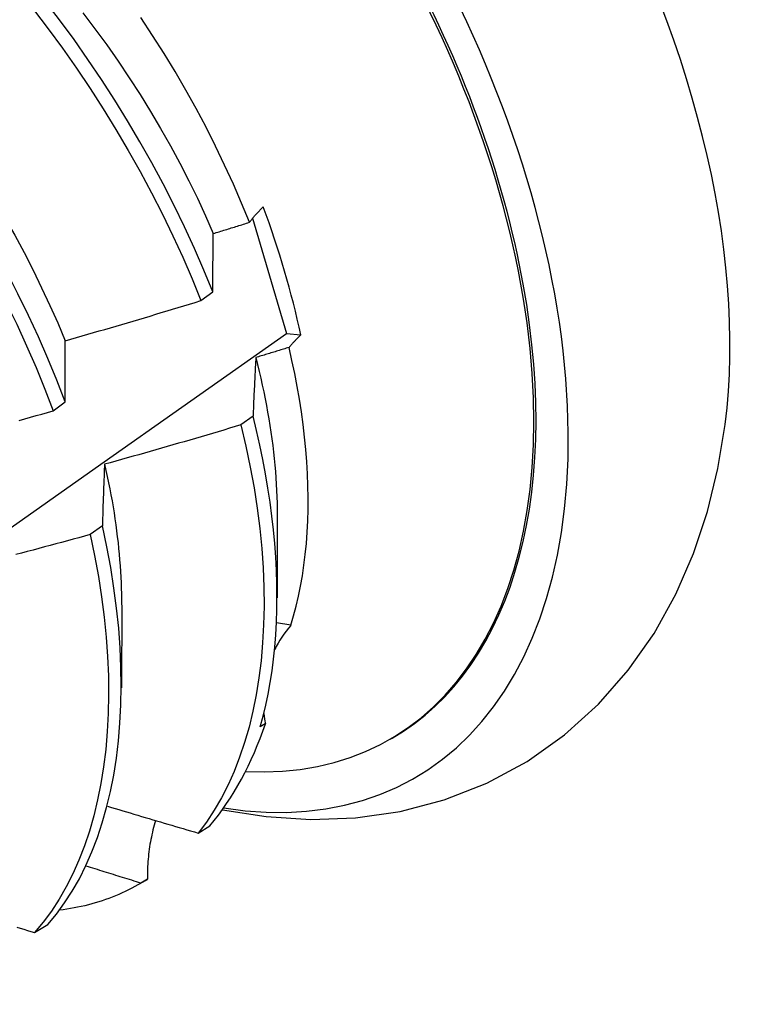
# Model space of a CAD drawing. Header units: inches. Extents: x 17 to 237, y 17 to 149.
# Tile 113 of 118: x 212.673 to 212.836, y 103.351 to 103.572. Entities that reach past the tile are written whole.
import ezdxf

# ---------------------------------------------------------------- set-up
doc = ezdxf.new("R2010")
doc.units = ezdxf.units.IN
doc.header["$MEASUREMENT"] = 0
doc.layers.add('Visible Edges(ANSI)', color=7, linetype='Continuous', lineweight=25)

msp = doc.modelspace()

# ---------------------------------------------------------------- linework, layer by layer
at = {"layer": 'Visible Edges(ANSI)'}
for p, q in [((212.7256, 103.52731), (212.73316, 103.50155)), ((212.71402, 103.50888), (212.71669, 103.51087)), ((212.73316, 103.50155), (212.73639, 103.50121)), ((212.68097, 103.48422), (212.68364, 103.48621)), ((212.7257, 103.48305), (212.72298, 103.48107)), ((212.73112, 103.46083), (212.73109, 103.44234)), ((212.69197, 103.4585), (212.68924, 103.45652)), ((212.69632, 103.44074), (212.69629, 103.42225)), ((212.73415, 103.43622), (212.73096, 103.43675)), ((212.72845, 103.41417), (212.72731, 103.41351)), ((212.75636, 103.41071), (212.75683, 103.41098)), ((212.71342, 103.38973), (212.71605, 103.39133)), ((212.70028, 103.37834), (212.70163, 103.37911)), ((212.70208, 103.37938), (212.70061, 103.37853)), ((212.67677, 103.36746), (212.67974, 103.36925))]:
    msp.add_line(p, q, dxfattribs=at)
at = {"layer": 'Visible Edges(ANSI)', "flags": 128}
for points in [[(212.62405, 103.57448), (212.62768, 103.57063), (212.63126, 103.56667), (212.63476, 103.56261), (212.6382, 103.55846), (212.64156, 103.55423), (212.64485, 103.54992), (212.64806, 103.54553), (212.65118, 103.54107), (212.65422, 103.53655), (212.65717, 103.53197), (212.66003, 103.52734), (212.66279, 103.52267), (212.66545, 103.51795), (212.668, 103.51319), (212.67045, 103.50841), (212.67279, 103.5036), (212.67501, 103.49877), (212.67712, 103.49392), (212.67911, 103.48907), (212.68097, 103.48422)], [(212.71669, 103.51087), (212.7147, 103.51572), (212.7126, 103.52057), (212.71038, 103.5254), (212.70804, 103.53021), (212.70559, 103.53499), (212.70303, 103.53975), (212.70037, 103.54446), (212.6976, 103.54914), (212.69474, 103.55377), (212.69179, 103.55834), (212.68875, 103.56286), (212.68562, 103.56731), (212.6824, 103.5717), (212.67911, 103.57601)], [(212.68364, 103.48621), (212.68177, 103.49107), (212.67978, 103.49592), (212.67766, 103.50076), (212.67543, 103.50559), (212.67308, 103.5104), (212.67063, 103.51518), (212.66806, 103.51993), (212.6654, 103.52465), (212.66263, 103.52932), (212.65976, 103.53395), (212.65681, 103.53852), (212.65376, 103.54304), (212.65063, 103.54749), (212.64741, 103.55187), (212.64412, 103.55618), (212.64075, 103.5604), (212.63731, 103.56454), (212.6338, 103.56859), (212.63022, 103.57254)], [(212.63547, 103.57317), (212.63848, 103.57004), (212.64145, 103.56683), (212.64436, 103.56355), (212.64723, 103.56019), (212.65003, 103.55676), (212.65278, 103.55327), (212.65547, 103.54972), (212.65809, 103.54611), (212.66065, 103.54245), (212.66314, 103.53874), (212.66555, 103.53499), (212.66789, 103.53119), (212.67016, 103.52736), (212.67234, 103.5235), (212.67444, 103.51962), (212.67646, 103.51571), (212.67838, 103.51178), (212.68022, 103.50783), (212.68197, 103.50388), (212.68361, 103.49992)], [(212.67655, 103.57406), (212.67984, 103.56974), (212.68305, 103.56535), (212.68617, 103.56089), (212.68921, 103.55637), (212.69215, 103.55179), (212.695, 103.54716), (212.69776, 103.54248), (212.70041, 103.53776), (212.70296, 103.53301), (212.70541, 103.52822), (212.70774, 103.52341), (212.70995, 103.51858), (212.71205, 103.51373), (212.71402, 103.50888)], [(212.68763, 103.57329), (212.69032, 103.56974), (212.69294, 103.56613), (212.6955, 103.56247), (212.69799, 103.55876), (212.7004, 103.55501), (212.70274, 103.55121), (212.70501, 103.54739), (212.70719, 103.54353), (212.70929, 103.53964), (212.7113, 103.53573), (212.71323, 103.5318), (212.71506, 103.52785), (212.7168, 103.52389)], [(212.72488, 103.52641), (212.72313, 103.5307), (212.72129, 103.53497), (212.71934, 103.53923), (212.71731, 103.54346), (212.71518, 103.54768), (212.71296, 103.55186), (212.71065, 103.55601), (212.70826, 103.56013), (212.70578, 103.56421), (212.70322, 103.56824), (212.70058, 103.57223)], [(212.72488, 103.52641), (212.72499, 103.52655), (212.7251, 103.52669), (212.72522, 103.52684), (212.72533, 103.52698), (212.72545, 103.52713), (212.72557, 103.52727), (212.72569, 103.52741), (212.72581, 103.52756), (212.72594, 103.5277), (212.72606, 103.52785), (212.72619, 103.52799), (212.72632, 103.52813), (212.72644, 103.52828), (212.72658, 103.52842), (212.72671, 103.52857), (212.72684, 103.52871), (212.72698, 103.52886), (212.72712, 103.529), (212.72725, 103.52915), (212.72739, 103.5293), (212.72754, 103.52944), (212.72768, 103.52959), (212.72782, 103.52973), (212.72797, 103.52988)], [(212.7168, 103.52389), (212.71714, 103.524), (212.71747, 103.5241), (212.71781, 103.52421), (212.71815, 103.52431), (212.71848, 103.52441), (212.71882, 103.52452), (212.71916, 103.52462), (212.71949, 103.52473), (212.71983, 103.52483), (212.72017, 103.52494), (212.7205, 103.52504), (212.72084, 103.52515), (212.72118, 103.52525), (212.72152, 103.52536), (212.72185, 103.52546), (212.72219, 103.52557), (212.72253, 103.52567), (212.72286, 103.52578), (212.7232, 103.52588), (212.72353, 103.52599), (212.72387, 103.52609), (212.72421, 103.5262), (212.72454, 103.5263), (212.72488, 103.52641)], [(212.71669, 103.51087), (212.71669, 103.51142), (212.71669, 103.51198), (212.7167, 103.51253), (212.7167, 103.51308), (212.7167, 103.51364), (212.71671, 103.51418), (212.71671, 103.51473), (212.71671, 103.51528), (212.71672, 103.51583), (212.71672, 103.51637), (212.71673, 103.51692), (212.71673, 103.51746), (212.71674, 103.518), (212.71674, 103.51854), (212.71675, 103.51908), (212.71675, 103.51962), (212.71676, 103.52016), (212.71676, 103.5207), (212.71677, 103.52123), (212.71677, 103.52177), (212.71678, 103.5223), (212.71679, 103.52283), (212.71679, 103.52336), (212.7168, 103.52389)], [(212.68361, 103.49992), (212.68489, 103.50028), (212.68616, 103.50064), (212.68743, 103.501), (212.6887, 103.50137), (212.68997, 103.50173), (212.69124, 103.5021), (212.6925, 103.50246), (212.69377, 103.50283), (212.69504, 103.5032), (212.69631, 103.50357), (212.69758, 103.50395), (212.69884, 103.50432), (212.70011, 103.50469), (212.70138, 103.50507), (212.70264, 103.50544), (212.70391, 103.50582), (212.70517, 103.5062), (212.70644, 103.50658), (212.7077, 103.50696), (212.70897, 103.50734), (212.71023, 103.50772), (212.71149, 103.50811), (212.71276, 103.50849), (212.71402, 103.50888)], [(212.51759, 103.35141), (212.53933, 103.36635), (212.56102, 103.3813), (212.58268, 103.39628), (212.6043, 103.41128), (212.62587, 103.42629), (212.64741, 103.44131), (212.66891, 103.45635), (212.69037, 103.47141), (212.71179, 103.48647), (212.73316, 103.50155)], [(212.68364, 103.48621), (212.68364, 103.48679), (212.68364, 103.48738), (212.68363, 103.48796), (212.68363, 103.48854), (212.68363, 103.48912), (212.68363, 103.4897), (212.68362, 103.49027), (212.68362, 103.49085), (212.68362, 103.49142), (212.68362, 103.492), (212.68362, 103.49257), (212.68362, 103.49314), (212.68362, 103.49371), (212.68362, 103.49428), (212.68361, 103.49485), (212.68361, 103.49542), (212.68361, 103.49598), (212.68361, 103.49655), (212.68361, 103.49711), (212.68361, 103.49767), (212.68361, 103.49824), (212.68361, 103.4988), (212.68361, 103.49936), (212.68361, 103.49992)], [(212.73639, 103.50121), (212.73626, 103.50109), (212.73614, 103.50097), (212.73602, 103.50086), (212.73591, 103.50074), (212.73579, 103.50062), (212.73567, 103.50051), (212.73556, 103.50039), (212.73544, 103.50027), (212.73533, 103.50016), (212.73522, 103.50004), (212.7351, 103.49992), (212.73499, 103.49981), (212.73488, 103.49969), (212.73478, 103.49957), (212.73467, 103.49946), (212.73456, 103.49934), (212.73446, 103.49922), (212.73435, 103.49911), (212.73425, 103.49899), (212.73415, 103.49888), (212.73405, 103.49876), (212.73395, 103.49864), (212.73385, 103.49853), (212.73375, 103.49841)], [(212.73375, 103.49841), (212.73344, 103.49832), (212.73313, 103.49822), (212.73282, 103.49813), (212.73251, 103.49803), (212.7322, 103.49794), (212.73189, 103.49784), (212.73158, 103.49775), (212.73127, 103.49765), (212.73096, 103.49756), (212.73065, 103.49746), (212.73034, 103.49737), (212.73003, 103.49728), (212.72972, 103.49718), (212.72941, 103.49709), (212.7291, 103.49699), (212.72879, 103.4969), (212.72848, 103.49681), (212.72817, 103.49671), (212.72786, 103.49662), (212.72755, 103.49652), (212.72724, 103.49643), (212.72693, 103.49634), (212.72662, 103.49624), (212.72631, 103.49615)], [(212.73415, 103.43622), (212.73478, 103.43834), (212.73535, 103.44051), (212.73587, 103.44273), (212.73634, 103.445), (212.73675, 103.44732), (212.7371, 103.44968), (212.7374, 103.4521), (212.73764, 103.45455), (212.73782, 103.45705), (212.73795, 103.45959), (212.73802, 103.46216), (212.73803, 103.46478), (212.73799, 103.46742), (212.73788, 103.4701), (212.73772, 103.47282), (212.73751, 103.47557), (212.73723, 103.47834), (212.7369, 103.48115), (212.73652, 103.48398), (212.73607, 103.48683), (212.73558, 103.4897), (212.73502, 103.49258), (212.73441, 103.49549), (212.73375, 103.49841)], [(212.72631, 103.49615), (212.72629, 103.49562), (212.72626, 103.49508), (212.72623, 103.49455), (212.7262, 103.49401), (212.72617, 103.49347), (212.72615, 103.49293), (212.72612, 103.49239), (212.72609, 103.49185), (212.72607, 103.49131), (212.72604, 103.49077), (212.72601, 103.49022), (212.72599, 103.48968), (212.72596, 103.48913), (212.72594, 103.48858), (212.72591, 103.48804), (212.72589, 103.48749), (212.72586, 103.48694), (212.72584, 103.48639), (212.72582, 103.48583), (212.72579, 103.48528), (212.72577, 103.48472), (212.72574, 103.48417), (212.72572, 103.48361), (212.7257, 103.48305)], [(212.72631, 103.49615), (212.7267, 103.4946), (212.72707, 103.49306), (212.72743, 103.49152), (212.72776, 103.48998), (212.72809, 103.48846), (212.7284, 103.48693), (212.72869, 103.48542), (212.72896, 103.48391), (212.72922, 103.4824), (212.72946, 103.48091), (212.72969, 103.47942), (212.7299, 103.47793), (212.7301, 103.47646), (212.73027, 103.47499), (212.73043, 103.47353), (212.73058, 103.47209), (212.7307, 103.47064), (212.73081, 103.46921), (212.73091, 103.46779), (212.73098, 103.46638), (212.73104, 103.46498), (212.73108, 103.46359), (212.7311, 103.46221), (212.73111, 103.46084)], [(212.67333, 103.48209), (212.6746, 103.48244), (212.67588, 103.4828), (212.67715, 103.48315), (212.67842, 103.48351), (212.67969, 103.48386), (212.68097, 103.48422)], [(212.72731, 103.41351), (212.72796, 103.4159), (212.72856, 103.41834), (212.72908, 103.42084), (212.72955, 103.42339), (212.72995, 103.426), (212.73029, 103.42865), (212.73057, 103.43136), (212.73079, 103.43411), (212.73094, 103.4369), (212.73103, 103.43974), (212.73106, 103.44262), (212.73103, 103.44554), (212.73093, 103.4485), (212.73077, 103.45149), (212.73055, 103.45452), (212.73026, 103.45758), (212.72991, 103.46068), (212.7295, 103.4638), (212.72902, 103.46695), (212.72848, 103.47013), (212.72788, 103.47333), (212.72722, 103.47655), (212.72649, 103.47979), (212.7257, 103.48305)], [(212.72298, 103.48107), (212.72171, 103.48069), (212.72044, 103.48031), (212.71917, 103.47993), (212.7179, 103.47956), (212.71664, 103.47918), (212.71537, 103.47881), (212.7141, 103.47843), (212.71283, 103.47806), (212.71155, 103.47769), (212.71028, 103.47732), (212.70901, 103.47695), (212.70774, 103.47659), (212.70647, 103.47622), (212.70519, 103.47585), (212.70392, 103.47549), (212.70265, 103.47513), (212.70137, 103.47477), (212.7001, 103.4744), (212.69883, 103.47405), (212.69755, 103.47369), (212.69628, 103.47333), (212.695, 103.47297), (212.69372, 103.47262), (212.69245, 103.47226)], [(212.72298, 103.48107), (212.7241, 103.47634), (212.72508, 103.47165), (212.72592, 103.46701), (212.72663, 103.46243), (212.7272, 103.4579), (212.72764, 103.45344), (212.72794, 103.44905), (212.72812, 103.44474), (212.72816, 103.4405), (212.72807, 103.43635), (212.72785, 103.43228), (212.72749, 103.42831), (212.72701, 103.42444), (212.72641, 103.42067), (212.72567, 103.41701), (212.72481, 103.41346), (212.72382, 103.41003), (212.7227, 103.40672), (212.72146, 103.40354), (212.7201, 103.4005), (212.71861, 103.39759), (212.717, 103.39482), (212.71527, 103.3922), (212.71342, 103.38973)], [(212.71884, 103.39495), (212.72865, 103.3934), (212.73861, 103.39276), (212.74864, 103.39313), (212.75864, 103.39457), (212.76848, 103.39714), (212.77802, 103.4009), (212.78706, 103.40577), (212.79544, 103.41169), (212.80302, 103.41854), (212.8097, 103.42616), (212.81548, 103.43442), (212.82034, 103.44316), (212.8243, 103.45227), (212.82743, 103.46169), (212.82977, 103.47135), (212.83139, 103.48118)], [(212.69245, 103.47226), (212.69243, 103.4717), (212.6924, 103.47114), (212.69238, 103.47058), (212.69236, 103.47001), (212.69234, 103.46945), (212.69232, 103.46888), (212.69229, 103.46831), (212.69227, 103.46775), (212.69225, 103.46718), (212.69223, 103.46661), (212.69221, 103.46603), (212.69219, 103.46546), (212.69217, 103.46489), (212.69215, 103.46431), (212.69213, 103.46374), (212.69211, 103.46316), (212.69209, 103.46258), (212.69208, 103.462), (212.69206, 103.46142), (212.69204, 103.46084), (212.69202, 103.46026), (212.692, 103.45967), (212.69199, 103.45909), (212.69197, 103.4585)], [(212.69245, 103.47226), (212.69276, 103.47088), (212.69307, 103.46951), (212.69335, 103.46814), (212.69363, 103.46677), (212.69389, 103.46541), (212.69414, 103.46406), (212.69437, 103.46271), (212.69459, 103.46137), (212.69479, 103.46003), (212.69498, 103.4587), (212.69516, 103.45738), (212.69532, 103.45606), (212.69547, 103.45475), (212.69561, 103.45344), (212.69573, 103.45214), (212.69584, 103.45085), (212.69594, 103.44957), (212.69602, 103.44829), (212.69609, 103.44702), (212.69615, 103.44576), (212.69619, 103.44451), (212.69622, 103.44327), (212.69623, 103.44203), (212.69623, 103.4408)], [(212.67974, 103.36925), (212.68169, 103.37159), (212.68352, 103.37408), (212.68523, 103.37673), (212.68682, 103.37952), (212.68829, 103.38245), (212.68964, 103.38551), (212.69086, 103.38871), (212.69196, 103.39203), (212.69293, 103.39548), (212.69378, 103.39904), (212.6945, 103.40271), (212.6951, 103.40649), (212.69556, 103.41038), (212.6959, 103.41436), (212.69611, 103.41843), (212.69618, 103.42259), (212.69613, 103.42684), (212.69594, 103.43117), (212.69562, 103.43556), (212.69516, 103.44003), (212.69457, 103.44457), (212.69384, 103.44916), (212.69297, 103.45381), (212.69197, 103.4585)], [(212.68924, 103.45652), (212.68796, 103.45617), (212.68668, 103.45582), (212.6854, 103.45547), (212.68413, 103.45513), (212.68285, 103.45478), (212.68157, 103.45443), (212.68029, 103.45409), (212.67901, 103.45375), (212.67773, 103.45341), (212.67645, 103.45306), (212.67517, 103.45272), (212.67388, 103.45239), (212.6726, 103.45205)], [(212.68924, 103.45652), (212.69023, 103.45183), (212.69109, 103.44718), (212.69181, 103.44259), (212.69239, 103.43807), (212.69284, 103.4336), (212.69315, 103.42921), (212.69333, 103.42489), (212.69337, 103.42065), (212.69329, 103.4165), (212.69307, 103.41243), (212.69272, 103.40845), (212.69225, 103.40458), (212.69164, 103.40081), (212.69091, 103.39714), (212.69005, 103.39359), (212.68907, 103.39015), (212.68796, 103.38684), (212.68672, 103.38365), (212.68537, 103.3806), (212.68389, 103.37768), (212.68229, 103.3749), (212.68057, 103.37227), (212.67873, 103.36978), (212.67677, 103.36746)], [(212.69315, 103.39573), (212.69399, 103.39548), (212.69483, 103.39522), (212.69567, 103.39497), (212.69652, 103.39472), (212.69736, 103.39447), (212.6982, 103.39422), (212.69905, 103.39397), (212.69989, 103.39371), (212.70073, 103.39346), (212.70158, 103.39321), (212.70242, 103.39296), (212.70327, 103.39271), (212.70411, 103.39246), (212.70496, 103.39221), (212.7058, 103.39196), (212.70665, 103.39171), (212.70749, 103.39146), (212.70834, 103.39122), (212.70919, 103.39097), (212.71003, 103.39072), (212.71088, 103.39047), (212.71173, 103.39022), (212.71257, 103.38998), (212.71342, 103.38973)], [(212.70389, 103.39253), (212.70373, 103.39201), (212.70358, 103.39149), (212.70344, 103.39096), (212.7033, 103.39043), (212.70317, 103.3899), (212.70305, 103.38937), (212.70294, 103.38883), (212.70283, 103.38829), (212.70273, 103.38775), (212.70263, 103.38721), (212.70255, 103.38666), (212.70247, 103.38611), (212.70239, 103.38556), (212.70233, 103.385), (212.70227, 103.38445), (212.70222, 103.38389), (212.70218, 103.38333), (212.70214, 103.38277), (212.70211, 103.38221), (212.70209, 103.38164), (212.70208, 103.38108), (212.70207, 103.38051), (212.70207, 103.37994), (212.70208, 103.37938)], [(212.70061, 103.37853), (212.70009, 103.37868), (212.69958, 103.37884), (212.69907, 103.379), (212.69856, 103.37916), (212.69804, 103.37931), (212.69753, 103.37947), (212.69702, 103.37963), (212.69651, 103.37979), (212.69599, 103.37995), (212.69548, 103.38011), (212.69497, 103.38026), (212.69446, 103.38042), (212.69395, 103.38058), (212.69343, 103.38074), (212.69292, 103.3809), (212.69241, 103.38106), (212.6919, 103.38122), (212.69139, 103.38138), (212.69088, 103.38154), (212.69036, 103.3817), (212.68985, 103.38186), (212.68934, 103.38202), (212.68883, 103.38218), (212.68832, 103.38234)], [(212.70061, 103.37853), (212.69992, 103.37813), (212.69923, 103.37775), (212.69853, 103.37738), (212.69782, 103.37702), (212.69711, 103.37667), (212.69639, 103.37634), (212.69566, 103.37601), (212.69493, 103.3757), (212.69419, 103.37541), (212.69344, 103.37512), (212.69269, 103.37485), (212.69193, 103.37459), (212.69116, 103.37434), (212.69039, 103.37411), (212.68961, 103.37388), (212.68883, 103.37367), (212.68804, 103.37348), (212.68725, 103.37329), (212.68644, 103.37312), (212.68564, 103.37296), (212.68483, 103.37282), (212.68401, 103.37268), (212.68319, 103.37256), (212.68236, 103.37245)], [(212.67279, 103.36868), (212.67359, 103.36843), (212.67439, 103.36819), (212.67518, 103.36794), (212.67598, 103.3677), (212.67677, 103.36746)]]:
    msp.add_lwpolyline(points, dxfattribs=at)
at = {"layer": 'Visible Edges(ANSI)'}
for centre, major_axis, ratio, start_param, end_param in [((212.67908, 103.54566), (0.08287, -0.14354), 0.57735, 5.846554, 9.93506), ((212.71527, 103.56656), (-0.08287, 0.14354), 0.57735, 3.791126, 5.633652), ((212.67908, 103.54566), (0.07776, -0.13468), 0.57735, 0, 3.141593), ((212.6786, 103.54539), (-0.07776, 0.13468), 0.57735, 2.781963, 6.718398), ((212.64325, 103.52498), (0.06837, -0.11842), 0.57735, 1.057434, 1.288289), ((212.77404, 103.41261), (-0.04478, 0.01505), 0.727504, 5.998018, 6.185428), ((212.77404, 103.41261), (-0.04478, 0.01505), 0.727504, 0.3252, 0.389139), ((212.62387, 103.51379), (0.07776, -0.13468), 0.57735, 0.208671, 0.471239), ((212.62387, 103.51379), (0.07776, -0.13468), 0.57735, 0, 0.005792)]:
    msp.add_ellipse(centre, major_axis=major_axis, ratio=ratio, start_param=start_param, end_param=end_param, dxfattribs=at)

doc.saveas('drawing.dxf')
